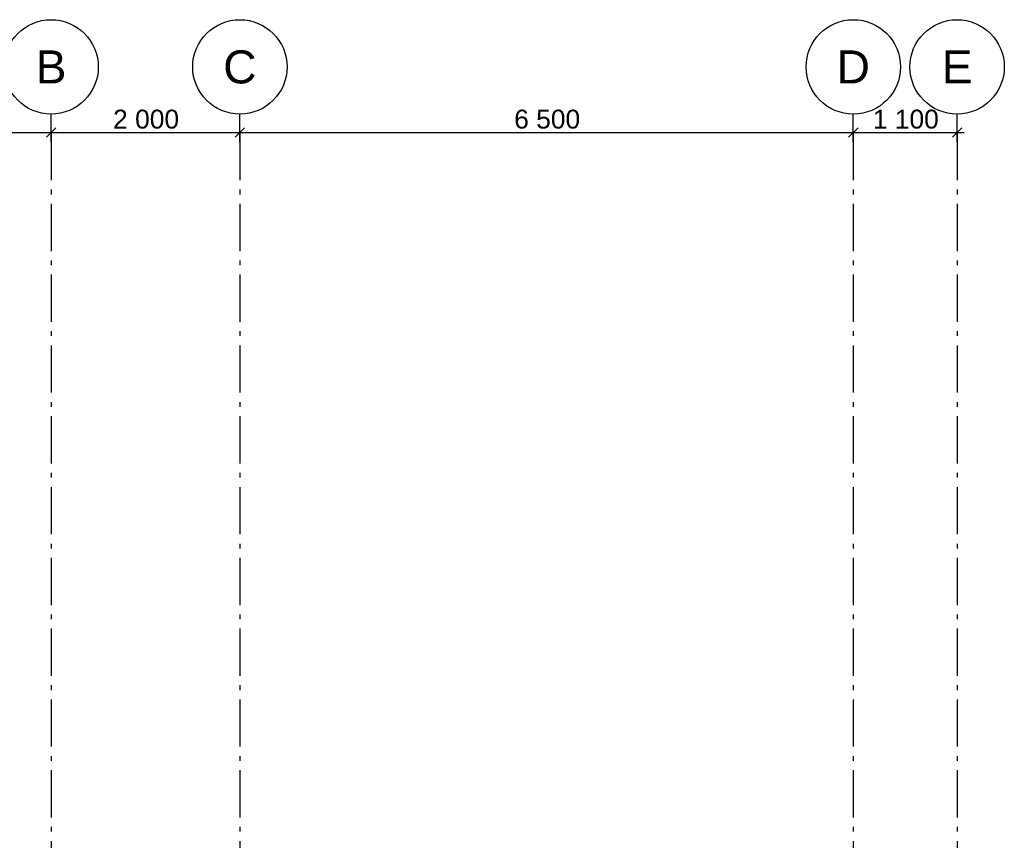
# Model space of a CAD drawing. Header units: millimetres. Extents: x 165469 to 203387225, y -6480348228 to 105421.
# Tile 17 of 67: x 198558952 to 198569385, y -6480299047 to -6480290355. Entities that reach past the tile are written whole.
import ezdxf
from ezdxf.enums import TextEntityAlignment as Align

# ---------------------------------------------------------------- set-up
doc = ezdxf.new("R2010")
doc.units = ezdxf.units.MM
doc.header["$LTSCALE"] = 0.5
doc.header["$MEASUREMENT"] = 0
doc.linetypes.add('Akselinje', pattern=[1500, 1000, -200, 100, -200])
doc.linetypes.add('PLINE', pattern=[0])
doc.layers.add('82-- Modullinjer(Nye konstruksjoner)', color=7, linetype='Continuous')
doc.layers.add('842-M___1_100 Målsetting bygning(Nye konstruksjoner)', color=7, linetype='Continuous')
doc.styles.add('GENERATED_STYLE_1', font='arial.ttf')
doc.styles.add('GENERATED_STYLE_2', font='arial.ttf')
doc.dimstyles.new('GENERATED_STYLE__3', dxfattribs={"dimtxt": 200, "dimasz": 95, "dimexe": 0.18, "dimexo": 1000, "dimgap": 0, "dimtad": 1, "dimtih": 1, "dimtoh": 1, "dimdec": 0, "dimzin": 0, "dimdsep": 46, "dimtxsty": 'GENERATED_STYLE_1', "dimblk": 'ARROWHEAD_6', "dimblk1": 'ARROWHEAD_6', "dimblk2": 'ARROWHEAD_6', "dimcen": 0.09, "dimclrd": 256, "dimclre": 256, "dimclrt": 256, "dimadec": 1, "dimazin": 0, "dimtfac": 1, "dimtdec": 4, "dimtmove": 0, "dimatfit": 3, "dimfxl": 1, "dimtolj": 1, "dimtzin": 0, "dimarcsym": 0})

# ---------------------------------------------------------------- blocks, each defined once
blk = doc.blocks.new('Standard grid marker[3]_3', base_point=(198568885, -6480291355))
at = {"layer": '82-- Modullinjer(Nye konstruksjoner)', "linetype": 'Akselinje'}
for p, q in [((198568885, -6480291555), (198568885, -6480291355)), ((198568885, -6480291555), (198568885, -6480311112)), ((198568885, -6480311112), (198568885, -6480311312))]:
    blk.add_line(p, q, dxfattribs=at)
at = {"layer": '82-- Modullinjer(Nye konstruksjoner)', "linetype": 'PLINE'}
for centre in [(198568885, -6480290855), (198568885, -6480311812)]:
    blk.add_circle(centre, 500, dxfattribs=at)
at = {"layer": '82-- Modullinjer(Nye konstruksjoner)', "linetype": 'Akselinje'}
for p in [(198568885, -6480291555), (198568885, -6480291555), (198568885, -6480311112), (198568885, -6480311112)]:
    blk.add_point(p, dxfattribs=at)
at = {"layer": '82-- Modullinjer(Nye konstruksjoner)', "style": 'GENERATED_STYLE_2'}
for tag, p in [('AC_MarkerText_1_0', (198568885, -6480290680)), ('AC_MarkerText_1_1', (198568885, -6480311638))]:
    blk.add_attdef(tag, text='', height=350, rotation=360, dxfattribs=at).set_placement(p, align=Align.TOP_CENTER)
blk = doc.blocks.new('Standard grid marker[4]_3', base_point=(198561285, -6480291355))
at = {"layer": '82-- Modullinjer(Nye konstruksjoner)', "linetype": 'Akselinje'}
for p, q in [((198561285, -6480291555), (198561285, -6480291355)), ((198561285, -6480291555), (198561285, -6480311112)), ((198561285, -6480311112), (198561285, -6480311312))]:
    blk.add_line(p, q, dxfattribs=at)
at = {"layer": '82-- Modullinjer(Nye konstruksjoner)', "linetype": 'PLINE'}
for centre in [(198561285, -6480290855), (198561285, -6480311812)]:
    blk.add_circle(centre, 500, dxfattribs=at)
at = {"layer": '82-- Modullinjer(Nye konstruksjoner)', "linetype": 'Akselinje'}
for p in [(198561285, -6480291555), (198561285, -6480291555), (198561285, -6480311112), (198561285, -6480311112)]:
    blk.add_point(p, dxfattribs=at)
at = {"layer": '82-- Modullinjer(Nye konstruksjoner)', "style": 'GENERATED_STYLE_2'}
for tag, p in [('AC_MarkerText_1_0', (198561285, -6480290680)), ('AC_MarkerText_1_1', (198561285, -6480311638))]:
    blk.add_attdef(tag, text='', height=350, rotation=360, dxfattribs=at).set_placement(p, align=Align.TOP_CENTER)
blk = doc.blocks.new('Standard grid marker[5]_3', base_point=(198559285.172509, -6480291355.090081))
at = {"layer": '82-- Modullinjer(Nye konstruksjoner)', "linetype": 'Akselinje'}
for p, q in [((198559285.172509, -6480291555.090081), (198559285.172509, -6480291355.090081)), ((198559285.172509, -6480291555.090081), (198559285.172509, -6480311112.5)), ((198559285.172509, -6480311112.5), (198559285.172509, -6480311312.5))]:
    blk.add_line(p, q, dxfattribs=at)
at = {"layer": '82-- Modullinjer(Nye konstruksjoner)', "linetype": 'PLINE'}
for centre in [(198559285.172509, -6480290855.090081), (198559285.172509, -6480311812.5)]:
    blk.add_circle(centre, 500, dxfattribs=at)
at = {"layer": '82-- Modullinjer(Nye konstruksjoner)', "linetype": 'Akselinje'}
for p in [(198559285.172509, -6480291555.090081), (198559285.172509, -6480291555.090081), (198559285.172509, -6480311112.5), (198559285.172509, -6480311112.5)]:
    blk.add_point(p, dxfattribs=at)
at = {"layer": '82-- Modullinjer(Nye konstruksjoner)', "style": 'GENERATED_STYLE_2'}
for tag, p in [('AC_MarkerText_1_0', (198559285.172509, -6480290680.090107)), ('AC_MarkerText_1_1', (198559285.172509, -6480311637.500026))]:
    blk.add_attdef(tag, text='', height=350, rotation=360, dxfattribs=at).set_placement(p, align=Align.TOP_CENTER)
blk = doc.blocks.new('Standard grid marker[6]_3', base_point=(198567785, -6480291355))
at = {"layer": '82-- Modullinjer(Nye konstruksjoner)', "linetype": 'Akselinje'}
for p, q in [((198567785, -6480291555), (198567785, -6480291355)), ((198567785, -6480291555), (198567785, -6480311112)), ((198567785, -6480311112), (198567785, -6480311312))]:
    blk.add_line(p, q, dxfattribs=at)
at = {"layer": '82-- Modullinjer(Nye konstruksjoner)', "linetype": 'PLINE'}
for centre in [(198567785, -6480290855), (198567785, -6480311812)]:
    blk.add_circle(centre, 500, dxfattribs=at)
at = {"layer": '82-- Modullinjer(Nye konstruksjoner)', "linetype": 'Akselinje'}
for p in [(198567785, -6480291555), (198567785, -6480291555), (198567785, -6480311112), (198567785, -6480311112)]:
    blk.add_point(p, dxfattribs=at)
at = {"layer": '82-- Modullinjer(Nye konstruksjoner)', "style": 'GENERATED_STYLE_2'}
for tag, p in [('AC_MarkerText_1_0', (198567785, -6480290680)), ('AC_MarkerText_1_1', (198567785, -6480311638))]:
    blk.add_attdef(tag, text='', height=350, rotation=360, dxfattribs=at).set_placement(p, align=Align.TOP_CENTER)
blk = doc.blocks.new('*D15', base_point=(192408356, -6480347812))
at = {"layer": '842-M___1_100 Målsetting bygning(Nye konstruksjoner)', "linetype": 'PLINE'}
for p, q in [((198553835, -6480291501), (198553735, -6480291601)), ((198553785, -6480291651), (198553785, -6480291457)), ((198559335, -6480291501), (198559235, -6480291601)), ((198553710, -6480291551), (198553785, -6480291551)), ((198553785, -6480291551), (198559285, -6480291551))]:
    blk.add_line(p, q, dxfattribs=at)
at = {"layer": '842-M___1_100 Målsetting bygning(Nye konstruksjoner)', "insert": (198556192, -6480291511), "char_height": 200, "attachment_point": 7, "style": 'GENERATED_STYLE_1'}
blk.add_mtext('\\A1;{\\pql;\\fArial|b0|i0|c0|p0;\\W1.000000;5\xa0500}', dxfattribs=at)
blk = doc.blocks.new('ARROWHEAD_6')
at = {"linetype": 'Continuous'}
for p, q in [((0, 0), (-1, 0)), ((-0.5, -0.5), (0.5, 0.5))]:
    blk.add_line(p, q, dxfattribs=at)
blk = doc.blocks.new('*D16', base_point=(192408356, -6480347812))
at = {"layer": '842-M___1_100 Målsetting bygning(Nye konstruksjoner)', "linetype": 'PLINE'}
for p, q in [((198559335, -6480291501), (198559235, -6480291601)), ((198559285, -6480291651), (198559285, -6480291457)), ((198561335, -6480291501), (198561235, -6480291601)), ((198561285, -6480291651), (198561285, -6480291457)), ((198553785, -6480291551), (198559285, -6480291551)), ((198559285, -6480291551), (198561285, -6480291551))]:
    blk.add_line(p, q, dxfattribs=at)
at = {"layer": '842-M___1_100 Målsetting bygning(Nye konstruksjoner)', "insert": (198559942, -6480291511), "char_height": 200, "attachment_point": 7, "style": 'GENERATED_STYLE_1'}
blk.add_mtext('\\A1;{\\pql;\\fArial|b0|i0|c0|p0;\\W1.000000;2\xa0000}', dxfattribs=at)
blk = doc.blocks.new('*D17', base_point=(192408356, -6480347812))
at = {"layer": '842-M___1_100 Målsetting bygning(Nye konstruksjoner)', "linetype": 'PLINE'}
for p, q in [((198561335, -6480291501), (198561235, -6480291601)), ((198561285, -6480291651), (198561285, -6480291457)), ((198567835, -6480291501), (198567735, -6480291601)), ((198567785, -6480291651), (198567785, -6480291457)), ((198561285, -6480291551), (198567785, -6480291551))]:
    blk.add_line(p, q, dxfattribs=at)
at = {"layer": '842-M___1_100 Målsetting bygning(Nye konstruksjoner)', "insert": (198564192, -6480291511), "char_height": 200, "attachment_point": 7, "style": 'GENERATED_STYLE_1'}
blk.add_mtext('\\A1;{\\pql;\\fArial|b0|i0|c0|p0;\\W1.000000;6\xa0500}', dxfattribs=at)
blk = doc.blocks.new('*D18', base_point=(192408356, -6480347812))
at = {"layer": '842-M___1_100 Målsetting bygning(Nye konstruksjoner)', "linetype": 'PLINE'}
for p, q in [((198567835, -6480291501), (198567735, -6480291601)), ((198567785, -6480291651), (198567785, -6480291457)), ((198568835, -6480291601), (198568935, -6480291501)), ((198568885, -6480291651), (198568885, -6480291457)), ((198567785, -6480291551), (198568885, -6480291551)), ((198568885, -6480291551), (198568960, -6480291551))]:
    blk.add_line(p, q, dxfattribs=at)
at = {"layer": '842-M___1_100 Målsetting bygning(Nye konstruksjoner)', "insert": (198567992, -6480291511), "char_height": 200, "attachment_point": 7, "style": 'GENERATED_STYLE_1'}
blk.add_mtext('\\A1;{\\pql;\\fArial|b0|i0|c0|p0;\\W1.000000;1\xa0100}', dxfattribs=at)

msp = doc.modelspace()

# ---------------------------------------------------------------- block references
at = {"layer": '82-- Modullinjer(Nye konstruksjoner)', "linetype": 'PLINE'}
ref = msp.add_blockref('Standard grid marker[5]_3', (198559285.2, -6480291355.1), dxfattribs=at)
ref.add_attrib('AC_MarkerText_1', 'B', dxfattribs={"color": 7, "height": 350, "rotation": 360, "style": 'GENERATED_STYLE_2'}).set_placement((198559285.2, -6480290680.1), align=Align.TOP_CENTER)
ref.add_attrib('AC_MarkerText_1_1', 'B', dxfattribs={"color": 7, "height": 350, "rotation": 360, "style": 'GENERATED_STYLE_2'}).set_placement((198559285.2, -6480311637.5), align=Align.TOP_CENTER)
ref = msp.add_blockref('Standard grid marker[4]_3', (198561285.2, -6480291355.1), dxfattribs=at)
ref.add_attrib('AC_MarkerText_1', 'C', dxfattribs={"color": 7, "height": 350, "rotation": 360, "style": 'GENERATED_STYLE_2'}).set_placement((198561285.2, -6480290680.1), align=Align.TOP_CENTER)
ref.add_attrib('AC_MarkerText_1_1', 'C', dxfattribs={"color": 7, "height": 350, "rotation": 360, "style": 'GENERATED_STYLE_2'}).set_placement((198561285.2, -6480311637.5), align=Align.TOP_CENTER)
ref = msp.add_blockref('Standard grid marker[6]_3', (198567785.2, -6480291355.1), dxfattribs=at)
ref.add_attrib('AC_MarkerText_1', 'D', dxfattribs={"color": 7, "height": 350, "rotation": 360, "style": 'GENERATED_STYLE_2'}).set_placement((198567785.2, -6480290680.1), align=Align.TOP_CENTER)
ref.add_attrib('AC_MarkerText_1_1', 'D', dxfattribs={"color": 7, "height": 350, "rotation": 360, "style": 'GENERATED_STYLE_2'}).set_placement((198567785.2, -6480311637.5), align=Align.TOP_CENTER)
ref = msp.add_blockref('Standard grid marker[3]_3', (198568885.2, -6480291355.1), dxfattribs=at)
ref.add_attrib('AC_MarkerText_1', 'E', dxfattribs={"color": 7, "height": 350, "rotation": 360, "style": 'GENERATED_STYLE_2'}).set_placement((198568885.2, -6480290680.1), align=Align.TOP_CENTER)
ref.add_attrib('AC_MarkerText_1_1', 'E', dxfattribs={"color": 7, "height": 350, "rotation": 360, "style": 'GENERATED_STYLE_2'}).set_placement((198568885.2, -6480311637.5), align=Align.TOP_CENTER)

# ---------------------------------------------------------------- dimensions: what is measured, and where the dimension line sits
at = {"layer": '842-M___1_100 Målsetting bygning(Nye konstruksjoner)', "linetype": 'Continuous'}
for base, p1, p2, picture, middle in [((198559285.2, -6480291551.1), (198553785.2, -6480291555.1), (198559285.2, -6480291555.1), '*D15', (198556535.1, -6480291411.1)), ((198561285.2, -6480291551.1), (198559285.2, -6480291555.1), (198561285.2, -6480291555.1), '*D16', (198560285.1, -6480291411.1)), ((198567785.2, -6480291551.1), (198561285.2, -6480291555.1), (198567785.2, -6480291555.1), '*D17', (198564535.1, -6480291411.1)), ((198568885.2, -6480291551.1), (198567785.2, -6480291555.1), (198568885.2, -6480291694.5), '*D18', (198568335.1, -6480291411.1))]:
    dim = msp.add_linear_dim(base=base, p1=p1, p2=p2, dimstyle='GENERATED_STYLE__3', dxfattribs=at)
    dim.commit()
    dim.dimension.update_dxf_attribs({"geometry": picture, "text_midpoint": middle, "dimtype": 160})

doc.saveas('drawing.dxf')
